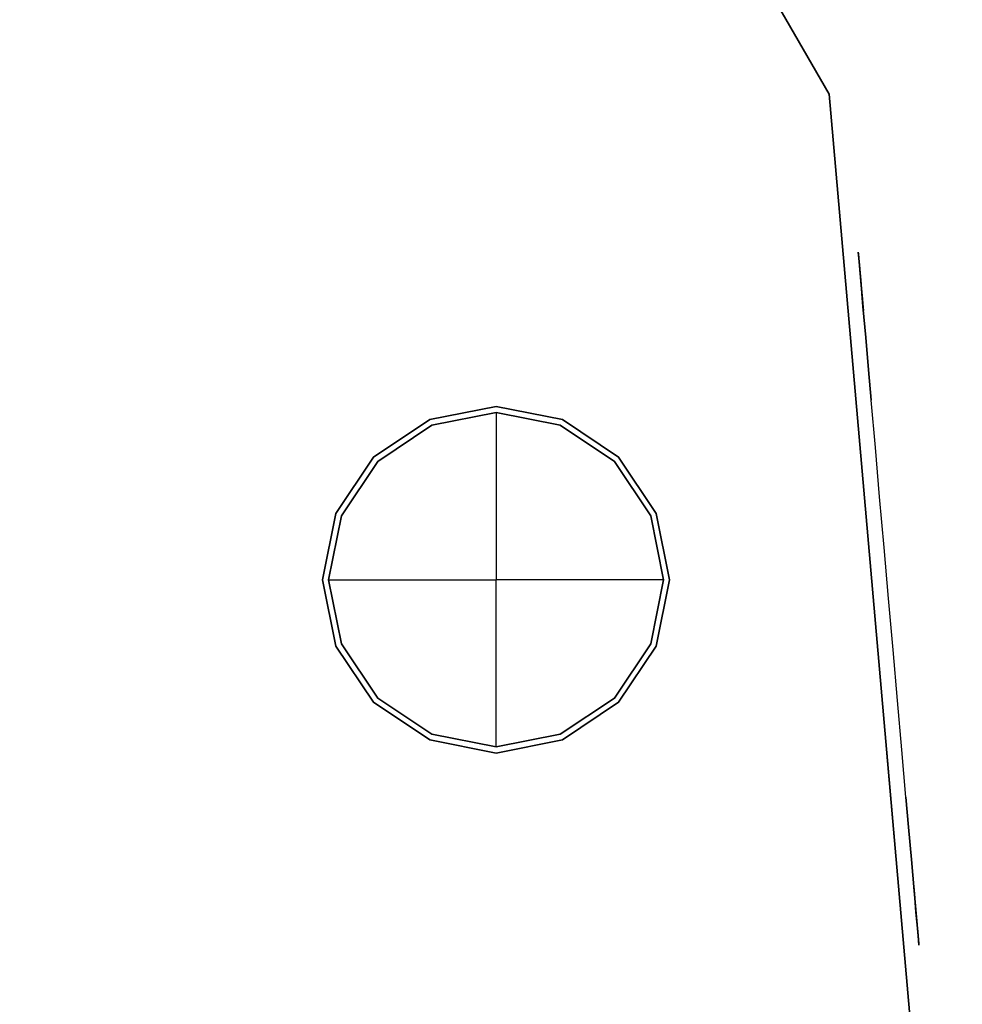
# Model space of a CAD drawing. Header units: millimetres. Extents: x -190 to 190, y -1666 to 194.
# Tile 4 of 5: x 65 to 190, y -68 to 63. Entities that reach past the tile are written whole.
import ezdxf

# ---------------------------------------------------------------- set-up
doc = ezdxf.new("R2010")
doc.units = ezdxf.units.MM
doc.layers.add('KF_CA_1215_9_SPEAKDETAIL', color=250, linetype='Continuous')
doc.layers.add('KF_CA_1215_9_SPEAKER', color=253, linetype='Continuous')

# ---------------------------------------------------------------- blocks, each defined once
blk = doc.blocks.new('CA 1215-9')
at = {"layer": 'KF_CA_1215_9_SPEAKDETAIL'}
for points, invisible_edges in [([(1.04, 309.86, -128), (-3.58, 307.4, -128), (-2.45, 307.4, -122.32), (1.82, 309.86, -124.09)], 15), ([(1.82, 309.86, -131.91), (-2.45, 307.4, -133.68), (-3.58, 307.4, -128), (1.04, 309.86, -128)], 11), ([(4.03, 309.86, -135.22), (0.77, 307.4, -138.49), (-2.45, 307.4, -133.68), (1.82, 309.86, -131.91)], 15), ([(1.82, 309.86, -124.09), (-2.45, 307.4, -122.32), (0.77, 307.4, -117.51), (4.03, 309.86, -120.78)], 15), ([(7.35, 309.86, -137.44), (5.58, 307.4, -141.7), (0.77, 307.4, -138.49), (4.03, 309.86, -135.22)], 15), ([(4.03, 309.86, -120.78), (0.77, 307.4, -117.51), (5.58, 307.4, -114.3), (7.35, 309.86, -118.56)], 15), ([(1.04, 309.86, -128), (1.82, 309.86, -124.09), (11.26, 309.86, -128)], 15), ([(1.82, 309.86, -131.91), (1.04, 309.86, -128), (11.26, 309.86, -128)], 13), ([(1.82, 309.86, -124.09), (4.03, 309.86, -120.78), (11.26, 309.86, -128)], 15), ([(4.03, 309.86, -135.22), (1.82, 309.86, -131.91), (11.26, 309.86, -128)], 15), ([(4.03, 309.86, -120.78), (7.35, 309.86, -118.56), (11.26, 309.86, -128)], 15), ([(7.35, 309.86, -137.44), (4.03, 309.86, -135.22), (11.26, 309.86, -128)], 15), ([(7.35, 309.86, -118.56), (5.58, 307.4, -114.3), (11.26, 307.4, -113.17), (11.26, 309.86, -117.78)], 11), ([(11.26, 309.86, -138.22), (11.26, 307.4, -142.83), (5.58, 307.4, -141.7), (7.35, 309.86, -137.44)], 15), ([(7.35, 309.86, -118.56), (11.26, 309.86, -117.78), (11.26, 309.86, -128)], 13), ([(11.26, 309.86, -138.22), (7.35, 309.86, -137.44), (11.26, 309.86, -128)], 15), ([(11.26, 309.86, -117.78), (11.26, 307.4, -113.17), (16.93, 307.4, -114.3), (15.17, 309.86, -118.56)], 15), ([(15.17, 309.86, -137.44), (16.93, 307.4, -141.7), (11.26, 307.4, -142.83), (11.26, 309.86, -138.22)], 11), ([(20.7, 309.86, -124.09), (21.48, 309.86, -128), (11.26, 309.86, -128)], 13), ([(18.48, 309.86, -120.78), (20.7, 309.86, -124.09), (11.26, 309.86, -128)], 15), ([(15.17, 309.86, -118.56), (18.48, 309.86, -120.78), (11.26, 309.86, -128)], 15), ([(11.26, 309.86, -117.78), (15.17, 309.86, -118.56), (11.26, 309.86, -128)], 15), ([(15.17, 309.86, -137.44), (11.26, 309.86, -138.22), (11.26, 309.86, -128)], 13), ([(18.48, 309.86, -135.22), (15.17, 309.86, -137.44), (11.26, 309.86, -128)], 15), ([(20.7, 309.86, -131.91), (18.48, 309.86, -135.22), (11.26, 309.86, -128)], 15), ([(21.48, 309.86, -128), (20.7, 309.86, -131.91), (11.26, 309.86, -128)], 15), ([(18.48, 309.86, -135.22), (21.75, 307.4, -138.49), (16.93, 307.4, -141.7), (15.17, 309.86, -137.44)], 15), ([(15.17, 309.86, -118.56), (16.93, 307.4, -114.3), (21.75, 307.4, -117.51), (18.48, 309.86, -120.78)], 15), ([(20.7, 309.86, -131.91), (24.96, 307.4, -133.68), (21.75, 307.4, -138.49), (18.48, 309.86, -135.22)], 15), ([(18.48, 309.86, -120.78), (21.75, 307.4, -117.51), (24.96, 307.4, -122.32), (20.7, 309.86, -124.09)], 15), ([(20.7, 309.86, -124.09), (24.96, 307.4, -122.32), (26.09, 307.4, -128), (21.48, 309.86, -128)], 11), ([(21.48, 309.86, -128), (26.09, 307.4, -128), (24.96, 307.4, -133.68), (20.7, 309.86, -131.91)], 15), ([(-3.58, 307.4, -128), (-7.62, 304.08, -128), (-6.18, 304.08, -120.78), (-2.45, 307.4, -122.32)], 15), ([(-2.45, 307.4, -133.68), (-6.18, 304.08, -135.22), (-7.62, 304.08, -128), (-3.58, 307.4, -128)], 11), ([(0.77, 307.4, -138.49), (-2.09, 304.08, -141.35), (-6.18, 304.08, -135.22), (-2.45, 307.4, -133.68)], 15), ([(-2.45, 307.4, -122.32), (-6.18, 304.08, -120.78), (-2.09, 304.08, -114.65), (0.77, 307.4, -117.51)], 15), ([(0.77, 307.4, -117.51), (-2.09, 304.08, -114.65), (4.03, 304.08, -110.56), (5.58, 307.4, -114.3)], 15), ([(5.58, 307.4, -141.7), (4.03, 304.08, -145.44), (-2.09, 304.08, -141.35), (0.77, 307.4, -138.49)], 15), ([(5.58, 307.4, -114.3), (4.03, 304.08, -110.56), (11.26, 304.08, -109.12), (11.26, 307.4, -113.17)], 11), ([(11.26, 307.4, -142.83), (11.26, 304.08, -146.88), (4.03, 304.08, -145.44), (5.58, 307.4, -141.7)], 15), ([(11.26, 307.4, -113.17), (11.26, 304.08, -109.12), (18.48, 304.08, -110.56), (16.93, 307.4, -114.3)], 15), ([(16.93, 307.4, -141.7), (18.48, 304.08, -145.44), (11.26, 304.08, -146.88), (11.26, 307.4, -142.83)], 11), ([(16.93, 307.4, -114.3), (18.48, 304.08, -110.56), (24.61, 304.08, -114.65), (21.75, 307.4, -117.51)], 15), ([(21.75, 307.4, -138.49), (24.61, 304.08, -141.35), (18.48, 304.08, -145.44), (16.93, 307.4, -141.7)], 15), ([(24.96, 307.4, -133.68), (28.7, 304.08, -135.22), (24.61, 304.08, -141.35), (21.75, 307.4, -138.49)], 15), ([(21.75, 307.4, -117.51), (24.61, 304.08, -114.65), (28.7, 304.08, -120.78), (24.96, 307.4, -122.32)], 15), ([(26.09, 307.4, -128), (30.14, 304.08, -128), (28.7, 304.08, -135.22), (24.96, 307.4, -133.68)], 15), ([(24.96, 307.4, -122.32), (28.7, 304.08, -120.78), (30.14, 304.08, -128), (26.09, 307.4, -128)], 11), ([(-6.18, 304.08, -135.22), (-9.25, 300.03, -136.5), (-10.94, 300.03, -128), (-7.62, 304.08, -128)], 11), ([(-7.62, 304.08, -128), (-10.94, 300.03, -128), (-9.25, 300.03, -119.5), (-6.18, 304.08, -120.78)], 15), ([(-2.09, 304.08, -141.35), (-4.44, 300.03, -143.7), (-9.25, 300.03, -136.5), (-6.18, 304.08, -135.22)], 15), ([(-6.18, 304.08, -120.78), (-9.25, 300.03, -119.5), (-4.44, 300.03, -112.3), (-2.09, 304.08, -114.65)], 15), ([(4.03, 304.08, -145.44), (2.76, 300.03, -148.51), (-4.44, 300.03, -143.7), (-2.09, 304.08, -141.35)], 15), ([(-2.09, 304.08, -114.65), (-4.44, 300.03, -112.3), (2.76, 300.03, -107.49), (4.03, 304.08, -110.56)], 15), ([(11.26, 304.08, -146.88), (11.26, 300.03, -150.2), (2.76, 300.03, -148.51), (4.03, 304.08, -145.44)], 15), ([(4.03, 304.08, -110.56), (2.76, 300.03, -107.49), (11.26, 300.03, -105.8), (11.26, 304.08, -109.12)], 11), ([(18.48, 304.08, -145.44), (19.75, 300.03, -148.51), (11.26, 300.03, -150.2), (11.26, 304.08, -146.88)], 11), ([(11.26, 304.08, -109.12), (11.26, 300.03, -105.8), (19.75, 300.03, -107.49), (18.48, 304.08, -110.56)], 15), ([(24.61, 304.08, -141.35), (26.96, 300.03, -143.7), (19.75, 300.03, -148.51), (18.48, 304.08, -145.44)], 15), ([(18.48, 304.08, -110.56), (19.75, 300.03, -107.49), (26.96, 300.03, -112.3), (24.61, 304.08, -114.65)], 15), ([(28.7, 304.08, -135.22), (31.77, 300.03, -136.5), (26.96, 300.03, -143.7), (24.61, 304.08, -141.35)], 15), ([(24.61, 304.08, -114.65), (26.96, 300.03, -112.3), (31.77, 300.03, -119.5), (28.7, 304.08, -120.78)], 15), ([(30.14, 304.08, -128), (33.46, 300.03, -128), (31.77, 300.03, -136.5), (28.7, 304.08, -135.22)], 15), ([(28.7, 304.08, -120.78), (31.77, 300.03, -119.5), (33.46, 300.03, -128), (30.14, 304.08, -128)], 11), ([(-6.18, -288.02, -120.78), (-9.25, -283.97, -119.5), (-10.94, -283.97, -128), (-7.62, -288.02, -128)], 11), ([(-7.62, -288.02, -128), (-10.94, -283.97, -128), (-9.25, -283.97, -136.5), (-6.18, -288.02, -135.22)], 15), ([(-2.09, -288.02, -114.65), (-4.44, -283.97, -112.3), (-9.25, -283.97, -119.5), (-6.18, -288.02, -120.78)], 15), ([(-6.18, -288.02, -135.22), (-9.25, -283.97, -136.5), (-4.44, -283.97, -143.7), (-2.09, -288.02, -141.35)], 15), ([(4.03, -288.02, -110.56), (2.76, -283.97, -107.49), (-4.44, -283.97, -112.3), (-2.09, -288.02, -114.65)], 15), ([(-2.09, -288.02, -141.35), (-4.44, -283.97, -143.7), (2.76, -283.97, -148.51), (4.03, -288.02, -145.44)], 15), ([(11.26, -288.02, -109.12), (11.26, -283.97, -105.8), (2.76, -283.97, -107.49), (4.03, -288.02, -110.56)], 15), ([(4.03, -288.02, -145.44), (2.76, -283.97, -148.51), (11.26, -283.97, -150.2), (11.26, -288.02, -146.88)], 11), ([(18.48, -288.02, -110.56), (19.75, -283.97, -107.49), (11.26, -283.97, -105.8), (11.26, -288.02, -109.12)], 11), ([(11.26, -288.02, -146.88), (11.26, -283.97, -150.2), (19.75, -283.97, -148.51), (18.48, -288.02, -145.44)], 15), ([(24.61, -288.02, -114.65), (26.96, -283.97, -112.3), (19.75, -283.97, -107.49), (18.48, -288.02, -110.56)], 15), ([(18.48, -288.02, -145.44), (19.75, -283.97, -148.51), (26.96, -283.97, -143.7), (24.61, -288.02, -141.35)], 15), ([(28.7, -288.02, -120.78), (31.77, -283.97, -119.5), (26.96, -283.97, -112.3), (24.61, -288.02, -114.65)], 15), ([(24.61, -288.02, -141.35), (26.96, -283.97, -143.7), (31.77, -283.97, -136.5), (28.7, -288.02, -135.22)], 15), ([(30.14, -288.02, -128), (33.46, -283.97, -128), (31.77, -283.97, -119.5), (28.7, -288.02, -120.78)], 15), ([(28.7, -288.02, -135.22), (31.77, -283.97, -136.5), (33.46, -283.97, -128), (30.14, -288.02, -128)], 11), ([(-3.58, -291.34, -128), (-7.62, -288.02, -128), (-6.18, -288.02, -135.22), (-2.45, -291.34, -133.68)], 15), ([(-2.45, -291.34, -122.32), (-6.18, -288.02, -120.78), (-7.62, -288.02, -128), (-3.58, -291.34, -128)], 11), ([(0.77, -291.34, -117.51), (-2.09, -288.02, -114.65), (-6.18, -288.02, -120.78), (-2.45, -291.34, -122.32)], 15), ([(-2.45, -291.34, -133.68), (-6.18, -288.02, -135.22), (-2.09, -288.02, -141.35), (0.77, -291.34, -138.49)], 15), ([(0.77, -291.34, -138.49), (-2.09, -288.02, -141.35), (4.03, -288.02, -145.44), (5.58, -291.34, -141.7)], 15), ([(5.58, -291.34, -114.3), (4.03, -288.02, -110.56), (-2.09, -288.02, -114.65), (0.77, -291.34, -117.51)], 15), ([(5.58, -291.34, -141.7), (4.03, -288.02, -145.44), (11.26, -288.02, -146.88), (11.26, -291.34, -142.83)], 11), ([(11.26, -291.34, -113.17), (11.26, -288.02, -109.12), (4.03, -288.02, -110.56), (5.58, -291.34, -114.3)], 15), ([(11.26, -291.34, -142.83), (11.26, -288.02, -146.88), (18.48, -288.02, -145.44), (16.93, -291.34, -141.7)], 15), ([(16.93, -291.34, -114.3), (18.48, -288.02, -110.56), (11.26, -288.02, -109.12), (11.26, -291.34, -113.17)], 11), ([(16.93, -291.34, -141.7), (18.48, -288.02, -145.44), (24.61, -288.02, -141.35), (21.75, -291.34, -138.49)], 15), ([(21.75, -291.34, -117.51), (24.61, -288.02, -114.65), (18.48, -288.02, -110.56), (16.93, -291.34, -114.3)], 15), ([(24.96, -291.34, -122.32), (28.7, -288.02, -120.78), (24.61, -288.02, -114.65), (21.75, -291.34, -117.51)], 15), ([(21.75, -291.34, -138.49), (24.61, -288.02, -141.35), (28.7, -288.02, -135.22), (24.96, -291.34, -133.68)], 15), ([(26.09, -291.34, -128), (30.14, -288.02, -128), (28.7, -288.02, -120.78), (24.96, -291.34, -122.32)], 15), ([(24.96, -291.34, -133.68), (28.7, -288.02, -135.22), (30.14, -288.02, -128), (26.09, -291.34, -128)], 11), ([(1.04, -293.8, -128), (-3.58, -291.34, -128), (-2.45, -291.34, -133.68), (1.82, -293.8, -131.91)], 15), ([(1.82, -293.8, -124.09), (-2.45, -291.34, -122.32), (-3.58, -291.34, -128), (1.04, -293.8, -128)], 11), ([(4.03, -293.8, -120.78), (0.77, -291.34, -117.51), (-2.45, -291.34, -122.32), (1.82, -293.8, -124.09)], 15), ([(1.82, -293.8, -131.91), (-2.45, -291.34, -133.68), (0.77, -291.34, -138.49), (4.03, -293.8, -135.22)], 15), ([(7.35, -293.8, -118.56), (5.58, -291.34, -114.3), (0.77, -291.34, -117.51), (4.03, -293.8, -120.78)], 15), ([(4.03, -293.8, -135.22), (0.77, -291.34, -138.49), (5.58, -291.34, -141.7), (7.35, -293.8, -137.44)], 15), ([(7.35, -293.8, -137.44), (5.58, -291.34, -141.7), (11.26, -291.34, -142.83), (11.26, -293.8, -138.22)], 11), ([(11.26, -293.8, -117.78), (11.26, -291.34, -113.17), (5.58, -291.34, -114.3), (7.35, -293.8, -118.56)], 15), ([(11.26, -293.8, -138.22), (11.26, -291.34, -142.83), (16.93, -291.34, -141.7), (15.17, -293.8, -137.44)], 15), ([(15.17, -293.8, -118.56), (16.93, -291.34, -114.3), (11.26, -291.34, -113.17), (11.26, -293.8, -117.78)], 11), ([(18.48, -293.8, -120.78), (21.75, -291.34, -117.51), (16.93, -291.34, -114.3), (15.17, -293.8, -118.56)], 15), ([(15.17, -293.8, -137.44), (16.93, -291.34, -141.7), (21.75, -291.34, -138.49), (18.48, -293.8, -135.22)], 15), ([(20.7, -293.8, -124.09), (24.96, -291.34, -122.32), (21.75, -291.34, -117.51), (18.48, -293.8, -120.78)], 15), ([(18.48, -293.8, -135.22), (21.75, -291.34, -138.49), (24.96, -291.34, -133.68), (20.7, -293.8, -131.91)], 15), ([(20.7, -293.8, -131.91), (24.96, -291.34, -133.68), (26.09, -291.34, -128), (21.48, -293.8, -128)], 11), ([(21.48, -293.8, -128), (26.09, -291.34, -128), (24.96, -291.34, -122.32), (20.7, -293.8, -124.09)], 15), ([(1.04, -293.8, -128), (1.82, -293.8, -131.91), (11.26, -293.81, -128)], 15), ([(1.82, -293.8, -124.09), (1.04, -293.8, -128), (11.26, -293.81, -128)], 13), ([(1.82, -293.8, -131.91), (4.03, -293.8, -135.22), (11.26, -293.81, -128)], 15), ([(4.03, -293.8, -120.78), (1.82, -293.8, -124.09), (11.26, -293.81, -128)], 15), ([(4.03, -293.8, -135.22), (7.35, -293.8, -137.44), (11.26, -293.81, -128)], 15), ([(7.35, -293.8, -118.56), (4.03, -293.8, -120.78), (11.26, -293.81, -128)], 15), ([(7.35, -293.8, -137.44), (11.26, -293.8, -138.22), (11.26, -293.81, -128)], 13), ([(11.26, -293.8, -117.78), (7.35, -293.8, -118.56), (11.26, -293.81, -128)], 15), ([(20.7, -293.8, -131.91), (21.48, -293.8, -128), (11.26, -293.81, -128)], 13), ([(18.48, -293.8, -135.22), (20.7, -293.8, -131.91), (11.26, -293.81, -128)], 15), ([(15.17, -293.8, -137.44), (18.48, -293.8, -135.22), (11.26, -293.81, -128)], 15), ([(11.26, -293.8, -138.22), (15.17, -293.8, -137.44), (11.26, -293.81, -128)], 15), ([(15.17, -293.8, -118.56), (11.26, -293.8, -117.78), (11.26, -293.81, -128)], 13), ([(18.48, -293.8, -120.78), (15.17, -293.8, -118.56), (11.26, -293.81, -128)], 15), ([(20.7, -293.8, -124.09), (18.48, -293.8, -120.78), (11.26, -293.81, -128)], 15), ([(21.48, -293.8, -128), (20.7, -293.8, -124.09), (11.26, -293.81, -128)], 15)]:
    blk.add_3dface(points, dxfattribs=dict(at, invisible_edges=invisible_edges))
at = {"layer": 'KF_CA_1215_9_SPEAKDETAIL', "color": 252}
for points, invisible_edges in [([(-24.99, 42.46, -176.67), (-20.87, 43.67, -177.03), (-17.04, 37.39, -177.37), (-19.27, 35.16, -177.17)], 14), ([(-20.87, 43.67, -177.03), (-16.58, 43.47, -177.41), (-14.81, 39.63, -177.56), (-17.04, 37.39, -177.37)], 14), ([(-16.58, 43.47, -177.41), (-12.59, 41.86, -177.76), (-12.59, 41.86, -177.76), (-14.81, 39.63, -177.56)], 14), ([(40.13, 41.86, -182.37), (44.12, 43.47, -182.72), (42.36, 39.63, -182.57), (40.13, 41.86, -182.37)], 14), ([(44.12, 43.47, -182.72), (48.41, 43.67, -183.1), (44.58, 37.39, -182.76), (42.36, 39.63, -182.57)], 14), ([(48.41, 43.67, -183.1), (52.54, 42.46, -183.46), (46.81, 35.16, -182.96), (44.58, 37.39, -182.76)], 14), ([(-6.28, 39.29, -178.31), (-12.59, 41.86, -177.76), (-30.39, 23.99, -176.2), (-19.35, 23.99, -177.17)], 14), ([(-28.49, 39.96, -176.37), (-24.99, 42.46, -176.67), (-19.27, 35.16, -177.17), (-21.49, 32.93, -176.98)], 14), ([(40.13, 41.86, -182.37), (33.83, 39.29, -181.82), (46.89, 23.99, -182.96), (57.93, 23.99, -183.93)], 14), ([(52.54, 42.46, -183.46), (56.04, 39.96, -183.76), (49.03, 32.93, -183.15), (46.81, 35.16, -182.96)], 14), ([(-30.99, 36.44, -176.15), (-28.49, 39.96, -176.37), (-21.49, 32.93, -176.98), (-23.72, 30.69, -176.79)], 14), ([(0.26, 37.43, -178.88), (-6.28, 39.29, -178.31), (-19.35, 23.99, -177.17), (-8.31, 23.99, -178.13)], 14), ([(33.83, 39.29, -181.82), (27.28, 37.43, -181.25), (35.85, 23.99, -182), (46.89, 23.99, -182.96)], 14), ([(56.04, 39.96, -183.76), (58.53, 36.44, -183.98), (51.26, 30.69, -183.34), (49.03, 32.93, -183.15)], 14), ([(6.98, 36.31, -179.47), (0.26, 37.43, -178.88), (-8.31, 23.99, -178.13), (2.73, 23.99, -179.1)], 14), ([(27.28, 37.43, -181.25), (20.57, 36.31, -180.66), (24.81, 23.99, -181.03), (35.85, 23.99, -182)], 14), ([(-32.2, 32.3, -176.04), (-30.99, 36.44, -176.15), (-23.72, 30.69, -176.79), (-25.94, 28.46, -176.59)], 14), ([(13.77, 35.93, -180.06), (6.98, 36.31, -179.47), (2.73, 23.99, -179.1), (13.77, 23.99, -180.06)], 14), ([(20.57, 36.31, -180.66), (13.77, 35.93, -180.06), (13.77, 23.99, -180.06), (24.81, 23.99, -181.03)], 14), ([(58.53, 36.44, -183.98), (59.74, 32.3, -184.09), (53.48, 28.46, -183.54), (51.26, 30.69, -183.34)], 14), ([(-31.99, 27.99, -176.06), (-32.2, 32.3, -176.04), (-25.94, 28.46, -176.59), (-28.17, 26.22, -176.4)], 14), ([(59.74, 32.3, -184.09), (59.53, 27.99, -184.07), (55.71, 26.22, -183.73), (53.48, 28.46, -183.54)], 14), ([(-30.39, 23.99, -176.2), (-31.99, 27.99, -176.06), (-28.17, 26.22, -176.4), (-30.39, 23.99, -176.2)], 14), ([(59.53, 27.99, -184.07), (57.93, 23.99, -183.93), (57.93, 23.99, -183.93), (55.71, 26.22, -183.73)], 14), ([(55.37, 17.66, -183.7), (57.93, 23.99, -183.93), (-30.39, 23.99, -176.2), (-27.83, 17.66, -176.43)], 10), ([(53.52, 11.09, -183.54), (55.37, 17.66, -183.7), (-27.83, 17.66, -176.43), (-25.98, 11.09, -176.59)], 10), ([(52.4, 4.35, -183.44), (53.52, 11.09, -183.54), (-25.98, 11.09, -176.59), (-24.86, 4.35, -176.69)], 10), ([(52.02, -2.47, -183.41), (52.4, 4.35, -183.44), (-24.86, 4.35, -176.69), (-24.48, -2.47, -176.72)], 10), ([(52.4, -9.29, -183.44), (52.02, -2.47, -183.41), (-24.48, -2.47, -176.72), (-24.86, -9.29, -176.69)], 10), ([(53.52, -16.03, -183.54), (52.4, -9.29, -183.44), (-24.86, -9.29, -176.69), (-25.98, -16.03, -176.59)], 10), ([(55.37, -22.6, -183.7), (53.52, -16.03, -183.54), (-25.98, -16.03, -176.59), (-27.83, -22.6, -176.43)], 10), ([(57.93, -28.93, -183.93), (55.37, -22.6, -183.7), (-27.83, -22.6, -176.43), (-30.39, -28.93, -176.2)], 10), ([(-31.99, -32.94, -176.06), (-30.39, -28.93, -176.2), (-30.39, -28.93, -176.2), (-28.17, -31.17, -176.4)], 14), ([(-6.28, -44.23, -178.31), (-12.59, -46.8, -177.76), (-30.39, -28.93, -176.2), (-19.35, -28.93, -177.17)], 14), ([(0.26, -42.37, -178.88), (-6.28, -44.23, -178.31), (-19.35, -28.93, -177.17), (-8.31, -28.93, -178.13)], 14), ([(6.98, -41.25, -179.47), (0.26, -42.37, -178.88), (-8.31, -28.93, -178.13), (2.73, -28.93, -179.1)], 14), ([(13.77, -40.87, -180.06), (6.98, -41.25, -179.47), (2.73, -28.93, -179.1), (13.77, -28.93, -180.06)], 14), ([(20.57, -41.25, -180.66), (13.77, -40.87, -180.06), (13.77, -28.93, -180.06), (24.81, -28.93, -181.03)], 14), ([(27.28, -42.37, -181.25), (20.57, -41.25, -180.66), (24.81, -28.93, -181.03), (35.85, -28.93, -182)], 14), ([(33.83, -44.23, -181.82), (27.28, -42.37, -181.25), (35.85, -28.93, -182), (46.89, -28.93, -182.96)], 14), ([(40.13, -46.8, -182.37), (33.83, -44.23, -181.82), (46.89, -28.93, -182.96), (57.93, -28.93, -183.93)], 14), ([(57.93, -28.93, -183.93), (59.53, -32.94, -184.07), (55.71, -31.17, -183.73), (57.93, -28.93, -183.93)], 14), ([(-32.2, -37.24, -176.04), (-31.99, -32.94, -176.06), (-28.17, -31.17, -176.4), (-25.94, -33.4, -176.59)], 14), ([(59.53, -32.94, -184.07), (59.74, -37.24, -184.09), (53.48, -33.4, -183.54), (55.71, -31.17, -183.73)], 14), ([(-30.99, -41.38, -176.15), (-32.2, -37.24, -176.04), (-25.94, -33.4, -176.59), (-23.72, -35.63, -176.79)], 14), ([(59.74, -37.24, -184.09), (58.53, -41.38, -183.98), (51.26, -35.63, -183.34), (53.48, -33.4, -183.54)], 14), ([(-28.49, -44.9, -176.37), (-30.99, -41.38, -176.15), (-23.72, -35.63, -176.79), (-21.49, -37.87, -176.98)], 14), ([(58.53, -41.38, -183.98), (56.04, -44.9, -183.76), (49.03, -37.87, -183.15), (51.26, -35.63, -183.34)], 14), ([(-24.99, -47.4, -176.67), (-28.49, -44.9, -176.37), (-21.49, -37.87, -176.98), (-19.27, -40.1, -177.17)], 14), ([(56.04, -44.9, -183.76), (52.54, -47.4, -183.46), (46.81, -40.1, -182.96), (49.03, -37.87, -183.15)], 14), ([(-20.87, -48.61, -177.03), (-24.99, -47.4, -176.67), (-19.27, -40.1, -177.17), (-17.04, -42.33, -177.37)], 14), ([(52.54, -47.4, -183.46), (48.41, -48.61, -183.1), (44.58, -42.33, -182.76), (46.81, -40.1, -182.96)], 14), ([(-16.58, -48.41, -177.41), (-20.87, -48.61, -177.03), (-17.04, -42.33, -177.37), (-14.81, -44.57, -177.56)], 14), ([(48.41, -48.61, -183.1), (44.12, -48.41, -182.72), (42.36, -44.57, -182.57), (44.58, -42.33, -182.76)], 14), ([(-12.59, -46.8, -177.76), (-16.58, -48.41, -177.41), (-14.81, -44.57, -177.56), (-12.59, -46.8, -177.76)], 14), ([(44.12, -48.41, -182.72), (40.13, -46.8, -182.37), (40.13, -46.8, -182.37), (42.36, -44.57, -182.57)], 14)]:
    blk.add_3dface(points, dxfattribs=dict(at, invisible_edges=invisible_edges))
at = {"layer": 'KF_CA_1215_9_SPEAKER'}
for points in [[(-191.74, 310.53, -92.2), (-191.74, -294.47, -92.2), (-53.18, -294.47, -172.2), (-53.18, 310.53, -172.2)], [(148.45, 310.53, -189.84), (-53.18, 310.53, -172.2), (-53.18, -294.47, -172.2), (148.45, -294.47, -189.84)]]:
    blk.add_3dface(points, dxfattribs=at)
for points, invisible_edges in [([(-191.74, 310.53, -92.2), (-53.18, 310.53, -172.2), (-53.18, 310.53, 172.2), (-191.74, 310.53, 92.2)], 2), ([(-53.18, 310.53, -172.2), (-11.74, 310.53, -151), (-11.74, 310.53, 151), (-53.18, 310.53, 172.2)], 15), ([(-53.18, 310.53, -172.2), (34.26, 310.53, -179.85), (34.26, 310.53, -151), (-11.74, 310.53, -151)], 14), ([(42.87, 310.53, -105), (44.5, 310.53, 105), (-23.25, 310.53, 105), (-22.62, 310.53, -105)], 15), ([(-11.74, 300.03, -128), (-9.99, 300.03, -119.2), (-9.99, 310.53, -119.2), (-11.74, 310.53, -128)], 10), ([(-9.99, 300.03, -136.8), (-11.74, 300.03, -128), (-11.74, 310.53, -128), (-9.99, 310.53, -136.8)], 10), ([(-11.74, 310.53, -136.8), (-9.99, 310.53, -136.8), (-5.01, 310.53, -144.26), (-11.74, 310.53, -151)], 13), ([(2.46, 310.53, -151), (2.46, 310.53, -149.25), (-5.01, 310.53, -144.26), (-11.74, 310.53, -151)], 13), ([(2.46, 310.53, -105), (2.46, 310.53, -106.75), (-5.01, 310.53, -111.74), (-11.74, 310.53, -105)], 13), ([(-11.74, 310.53, -119.2), (-9.99, 310.53, -119.2), (-5.01, 310.53, -111.74), (-11.74, 310.53, -105)], 13), ([(-11.74, 310.53, -128), (-9.99, 310.53, -119.2), (-11.74, 310.53, -119.2)], 14), ([(-11.74, 310.53, -128), (-9.99, 310.53, -136.8), (-11.74, 310.53, -136.8)], 14), ([(-9.99, 300.03, -119.2), (-5.01, 300.03, -111.74), (-5.01, 310.53, -111.74), (-9.99, 310.53, -119.2)], 10), ([(-5.01, 300.03, -144.26), (-9.99, 300.03, -136.8), (-9.99, 310.53, -136.8), (-5.01, 310.53, -144.26)], 10), ([(-5.01, 300.03, -111.74), (2.46, 300.03, -106.75), (2.46, 310.53, -106.75), (-5.01, 310.53, -111.74)], 10), ([(2.46, 300.03, -149.25), (-5.01, 300.03, -144.26), (-5.01, 310.53, -144.26), (2.46, 310.53, -149.25)], 10), ([(2.46, 300.03, -106.75), (11.26, 300.03, -105), (11.26, 310.53, -105), (2.46, 310.53, -106.75)], 10), ([(11.26, 300.03, -151), (2.46, 300.03, -149.25), (2.46, 310.53, -149.25), (11.26, 310.53, -151)], 10), ([(11.26, 310.53, -151), (2.46, 310.53, -149.25), (2.46, 310.53, -151)], 14), ([(11.26, 310.53, -105), (2.46, 310.53, -106.75), (2.46, 310.53, -105)], 14), ([(20.06, 300.03, -149.25), (11.26, 300.03, -151), (11.26, 310.53, -151), (20.06, 310.53, -149.25)], 10), ([(11.26, 300.03, -105), (20.06, 300.03, -106.75), (20.06, 310.53, -106.75), (11.26, 310.53, -105)], 10), ([(11.26, 310.53, -151), (20.06, 310.53, -149.25), (20.06, 310.53, -151)], 14), ([(11.26, 310.53, -105), (20.06, 310.53, -106.75), (20.06, 310.53, -105)], 14), ([(27.52, 300.03, -144.26), (20.06, 300.03, -149.25), (20.06, 310.53, -149.25), (27.52, 310.53, -144.26)], 10), ([(20.06, 300.03, -106.75), (27.52, 300.03, -111.74), (27.52, 310.53, -111.74), (20.06, 310.53, -106.75)], 10), ([(20.06, 310.53, -151), (20.06, 310.53, -149.25), (27.52, 310.53, -144.26), (34.26, 310.53, -151)], 13), ([(20.06, 310.53, -105), (20.06, 310.53, -106.75), (27.52, 310.53, -111.74), (34.26, 310.53, -105)], 13), ([(32.51, 300.03, -136.8), (27.52, 300.03, -144.26), (27.52, 310.53, -144.26), (32.51, 310.53, -136.8)], 10), ([(27.52, 300.03, -111.74), (32.51, 300.03, -119.2), (32.51, 310.53, -119.2), (27.52, 310.53, -111.74)], 10), ([(34.26, 310.53, -136.8), (32.51, 310.53, -136.8), (27.52, 310.53, -144.26), (34.26, 310.53, -151)], 13), ([(34.26, 310.53, -119.2), (32.51, 310.53, -119.2), (27.52, 310.53, -111.74), (34.26, 310.53, -105)], 13), ([(34.26, 300.03, -128), (32.51, 300.03, -136.8), (32.51, 310.53, -136.8), (34.26, 310.53, -128)], 10), ([(32.51, 300.03, -119.2), (34.26, 300.03, -128), (34.26, 310.53, -128), (32.51, 310.53, -119.2)], 10), ([(34.26, 310.53, -128), (32.51, 310.53, -119.2), (34.26, 310.53, -119.2)], 14), ([(34.26, 310.53, -128), (32.51, 310.53, -136.8), (34.26, 310.53, -136.8)], 14), ([(34.26, 310.53, -151), (148.45, 310.53, -166.11), (148.45, 310.53, -189.84), (34.26, 310.53, -179.85)], 11), ([(34.26, 310.53, -151), (148.45, 310.53, -166.11), (148.45, 310.53, 166.11), (34.26, 310.53, 151)], 15), ([(-11.74, 300.03, -128), (-10.94, 300.03, -128), (-9.25, 300.03, -119.5), (-9.99, 300.03, -119.2)], 5), ([(-9.99, 300.03, -136.8), (-11.74, 300.03, -128), (-10.94, 300.03, -128), (-9.25, 300.03, -136.5)], 10), ([(-10.94, 300.03, -128), (-9.25, 300.03, -119.5), (11.26, 299.36, -128)], 10), ([(-9.25, 300.03, -136.5), (-10.94, 300.03, -128), (11.26, 299.36, -128)], 10), ([(-5.01, 300.03, -144.26), (-9.99, 300.03, -136.8), (-9.25, 300.03, -136.5), (-4.44, 300.03, -143.7)], 10), ([(-9.99, 300.03, -119.2), (-9.25, 300.03, -119.5), (-4.44, 300.03, -112.3), (-5.01, 300.03, -111.74)], 5), ([(-9.25, 300.03, -119.5), (-4.44, 300.03, -112.3), (11.26, 299.36, -128)], 10), ([(-4.44, 300.03, -143.7), (-9.25, 300.03, -136.5), (11.26, 299.36, -128)], 10), ([(2.76, 300.03, -148.51), (2.46, 300.03, -149.25), (-5.01, 300.03, -144.26), (-4.44, 300.03, -143.7)], 5), ([(2.76, 300.03, -107.49), (2.46, 300.03, -106.75), (-5.01, 300.03, -111.74), (-4.44, 300.03, -112.3)], 5), ([(2.76, 300.03, -148.51), (-4.44, 300.03, -143.7), (11.26, 299.36, -128)], 10), ([(-4.44, 300.03, -112.3), (2.76, 300.03, -107.49), (11.26, 299.36, -128)], 10), ([(11.26, 300.03, -150.2), (11.26, 300.03, -151), (2.46, 300.03, -149.25), (2.76, 300.03, -148.51)], 5), ([(11.26, 300.03, -105.8), (11.26, 300.03, -105), (2.46, 300.03, -106.75), (2.76, 300.03, -107.49)], 5), ([(11.26, 300.03, -150.2), (2.76, 300.03, -148.51), (11.26, 299.36, -128)], 10), ([(2.76, 300.03, -107.49), (11.26, 300.03, -105.8), (11.26, 299.36, -128)], 10), ([(19.75, 300.03, -148.51), (11.26, 300.03, -150.2), (11.26, 299.36, -128)], 10), ([(26.96, 300.03, -143.7), (19.75, 300.03, -148.51), (11.26, 299.36, -128)], 10), ([(11.26, 300.03, -150.2), (11.26, 300.03, -151), (20.06, 300.03, -149.25), (19.75, 300.03, -148.51)], 5), ([(19.75, 300.03, -107.49), (26.96, 300.03, -112.3), (11.26, 299.36, -128)], 10), ([(11.26, 300.03, -105.8), (19.75, 300.03, -107.49), (11.26, 299.36, -128)], 10), ([(31.77, 300.03, -119.5), (33.46, 300.03, -128), (11.26, 299.36, -128)], 10), ([(26.96, 300.03, -112.3), (31.77, 300.03, -119.5), (11.26, 299.36, -128)], 10), ([(31.77, 300.03, -136.5), (26.96, 300.03, -143.7), (11.26, 299.36, -128)], 10), ([(33.46, 300.03, -128), (31.77, 300.03, -136.5), (11.26, 299.36, -128)], 10), ([(19.75, 300.03, -107.49), (20.06, 300.03, -106.75), (11.26, 300.03, -105), (11.26, 300.03, -105.8)], 5), ([(20.06, 300.03, -149.25), (19.75, 300.03, -148.51), (26.96, 300.03, -143.7), (27.52, 300.03, -144.26)], 5), ([(26.96, 300.03, -112.3), (27.52, 300.03, -111.74), (20.06, 300.03, -106.75), (19.75, 300.03, -107.49)], 5), ([(26.96, 300.03, -143.7), (31.77, 300.03, -136.5), (32.51, 300.03, -136.8), (27.52, 300.03, -144.26)], 10), ([(31.77, 300.03, -119.5), (32.51, 300.03, -119.2), (27.52, 300.03, -111.74), (26.96, 300.03, -112.3)], 5), ([(31.77, 300.03, -136.5), (32.51, 300.03, -136.8), (34.26, 300.03, -128), (33.46, 300.03, -128)], 5), ([(33.46, 300.03, -128), (34.26, 300.03, -128), (32.51, 300.03, -119.2), (31.77, 300.03, -119.5)], 5), ([(-10.94, -283.97, -128), (-9.25, -283.97, -136.5), (11.26, -283.31, -128)], 10), ([(-9.25, -283.97, -119.5), (-10.94, -283.97, -128), (11.26, -283.31, -128)], 10), ([(-9.25, -283.97, -136.5), (-4.44, -283.97, -143.7), (11.26, -283.31, -128)], 10), ([(-4.44, -283.97, -112.3), (-9.25, -283.97, -119.5), (11.26, -283.31, -128)], 10), ([(2.76, -283.97, -107.49), (-4.44, -283.97, -112.3), (11.26, -283.31, -128)], 10), ([(-4.44, -283.97, -143.7), (2.76, -283.97, -148.51), (11.26, -283.31, -128)], 10), ([(11.26, -283.97, -105.8), (2.76, -283.97, -107.49), (11.26, -283.31, -128)], 10), ([(2.76, -283.97, -148.51), (11.26, -283.97, -150.2), (11.26, -283.31, -128)], 10), ([(19.75, -283.97, -107.49), (11.26, -283.97, -105.8), (11.26, -283.31, -128)], 10), ([(26.96, -283.97, -112.3), (19.75, -283.97, -107.49), (11.26, -283.31, -128)], 10), ([(19.75, -283.97, -148.51), (26.96, -283.97, -143.7), (11.26, -283.31, -128)], 10), ([(11.26, -283.97, -150.2), (19.75, -283.97, -148.51), (11.26, -283.31, -128)], 10), ([(31.77, -283.97, -136.5), (33.46, -283.97, -128), (11.26, -283.31, -128)], 10), ([(26.96, -283.97, -143.7), (31.77, -283.97, -136.5), (11.26, -283.31, -128)], 10), ([(31.77, -283.97, -119.5), (26.96, -283.97, -112.3), (11.26, -283.31, -128)], 10), ([(33.46, -283.97, -128), (31.77, -283.97, -119.5), (11.26, -283.31, -128)], 10), ([(-11.74, -283.97, -128), (-9.99, -283.97, -136.8), (-9.99, -294.47, -136.8), (-11.74, -294.47, -128)], 10), ([(-9.99, -283.97, -119.2), (-11.74, -283.97, -128), (-11.74, -294.47, -128), (-9.99, -294.47, -119.2)], 10), ([(-11.74, -283.97, -128), (-10.94, -283.97, -128), (-9.25, -283.97, -136.5), (-9.99, -283.97, -136.8)], 5), ([(-9.99, -283.97, -119.2), (-11.74, -283.97, -128), (-10.94, -283.97, -128), (-9.25, -283.97, -119.5)], 10), ([(-9.99, -283.97, -136.8), (-5.01, -283.97, -144.26), (-5.01, -294.47, -144.26), (-9.99, -294.47, -136.8)], 10), ([(-5.01, -283.97, -111.74), (-9.99, -283.97, -119.2), (-9.99, -294.47, -119.2), (-5.01, -294.47, -111.74)], 10), ([(-5.01, -283.97, -111.74), (-9.99, -283.97, -119.2), (-9.25, -283.97, -119.5), (-4.44, -283.97, -112.3)], 10), ([(-9.99, -283.97, -136.8), (-9.25, -283.97, -136.5), (-4.44, -283.97, -143.7), (-5.01, -283.97, -144.26)], 5), ([(-5.01, -283.97, -144.26), (2.46, -283.97, -149.25), (2.46, -294.47, -149.25), (-5.01, -294.47, -144.26)], 10), ([(2.46, -283.97, -106.75), (-5.01, -283.97, -111.74), (-5.01, -294.47, -111.74), (2.46, -294.47, -106.75)], 10), ([(2.76, -283.97, -107.49), (2.46, -283.97, -106.75), (-5.01, -283.97, -111.74), (-4.44, -283.97, -112.3)], 5), ([(2.76, -283.97, -148.51), (2.46, -283.97, -149.25), (-5.01, -283.97, -144.26), (-4.44, -283.97, -143.7)], 5), ([(2.46, -283.97, -149.25), (11.26, -283.97, -151), (11.26, -294.47, -151), (2.46, -294.47, -149.25)], 10), ([(11.26, -283.97, -105), (2.46, -283.97, -106.75), (2.46, -294.47, -106.75), (11.26, -294.47, -105)], 10), ([(11.26, -283.97, -105.8), (11.26, -283.97, -105), (2.46, -283.97, -106.75), (2.76, -283.97, -107.49)], 5), ([(11.26, -283.97, -150.2), (11.26, -283.97, -151), (2.46, -283.97, -149.25), (2.76, -283.97, -148.51)], 5), ([(20.06, -283.97, -106.75), (11.26, -283.97, -105), (11.26, -294.47, -105), (20.06, -294.47, -106.75)], 10), ([(11.26, -283.97, -151), (20.06, -283.97, -149.25), (20.06, -294.47, -149.25), (11.26, -294.47, -151)], 10), ([(11.26, -283.97, -105.8), (11.26, -283.97, -105), (20.06, -283.97, -106.75), (19.75, -283.97, -107.49)], 5), ([(19.75, -283.97, -148.51), (20.06, -283.97, -149.25), (11.26, -283.97, -151), (11.26, -283.97, -150.2)], 5), ([(20.06, -283.97, -106.75), (19.75, -283.97, -107.49), (26.96, -283.97, -112.3), (27.52, -283.97, -111.74)], 5), ([(26.96, -283.97, -143.7), (27.52, -283.97, -144.26), (20.06, -283.97, -149.25), (19.75, -283.97, -148.51)], 5), ([(27.52, -283.97, -111.74), (20.06, -283.97, -106.75), (20.06, -294.47, -106.75), (27.52, -294.47, -111.74)], 10), ([(20.06, -283.97, -149.25), (27.52, -283.97, -144.26), (27.52, -294.47, -144.26), (20.06, -294.47, -149.25)], 10), ([(26.96, -283.97, -112.3), (31.77, -283.97, -119.5), (32.51, -283.97, -119.2), (27.52, -283.97, -111.74)], 10), ([(31.77, -283.97, -136.5), (32.51, -283.97, -136.8), (27.52, -283.97, -144.26), (26.96, -283.97, -143.7)], 5), ([(32.51, -283.97, -119.2), (27.52, -283.97, -111.74), (27.52, -294.47, -111.74), (32.51, -294.47, -119.2)], 10), ([(27.52, -283.97, -144.26), (32.51, -283.97, -136.8), (32.51, -294.47, -136.8), (27.52, -294.47, -144.26)], 10), ([(31.77, -283.97, -119.5), (32.51, -283.97, -119.2), (34.26, -283.97, -128), (33.46, -283.97, -128)], 5), ([(33.46, -283.97, -128), (34.26, -283.97, -128), (32.51, -283.97, -136.8), (31.77, -283.97, -136.5)], 5), ([(34.26, -283.97, -128), (32.51, -283.97, -119.2), (32.51, -294.47, -119.2), (34.26, -294.47, -128)], 10), ([(32.51, -283.97, -136.8), (34.26, -283.97, -128), (34.26, -294.47, -128), (32.51, -294.47, -136.8)], 10), ([(-191.74, -294.47, 92.2), (-53.18, -294.47, 172.2), (-53.18, -294.47, -172.2), (-191.74, -294.47, -92.2)], 2), ([(-53.18, -294.47, -172.2), (34.26, -294.47, -179.85), (34.26, -294.47, -151), (-11.74, -294.47, -151)], 14), ([(-53.18, -294.47, -172.2), (-11.74, -294.47, -151), (-11.74, -294.47, -105), (-41.24, -294.47, -52.5)], 15), ([(-53.18, -294.47, 172.2), (-53.18, -294.47, -172.2), (-41.24, -294.47, -52.5), (-41.24, -294.47, 52.5)], 15), ([(-11.74, -294.47, -105), (34.26, -294.47, -105), (63.76, -294.47, -52.5), (-41.24, -294.47, -52.5)], 15), ([(-11.74, -294.47, -119.2), (-9.99, -294.47, -119.2), (-5.01, -294.47, -111.74), (-11.74, -294.47, -105)], 13), ([(2.46, -294.47, -105), (2.46, -294.47, -106.75), (-5.01, -294.47, -111.74), (-11.74, -294.47, -105)], 13), ([(2.46, -294.47, -151), (2.46, -294.47, -149.25), (-5.01, -294.47, -144.26), (-11.74, -294.47, -151)], 13), ([(-11.74, -294.47, -136.8), (-9.99, -294.47, -136.8), (-5.01, -294.47, -144.26), (-11.74, -294.47, -151)], 13), ([(-11.74, -294.47, -128), (-9.99, -294.47, -136.8), (-11.74, -294.47, -136.8)], 14), ([(-11.74, -294.47, -128), (-9.99, -294.47, -119.2), (-11.74, -294.47, -119.2)], 14), ([(11.26, -294.47, -105), (2.46, -294.47, -106.75), (2.46, -294.47, -105)], 14), ([(11.26, -294.47, -151), (2.46, -294.47, -149.25), (2.46, -294.47, -151)], 14), ([(11.26, -294.47, -105), (20.06, -294.47, -106.75), (20.06, -294.47, -105)], 14), ([(11.26, -294.47, -151), (20.06, -294.47, -149.25), (20.06, -294.47, -151)], 14), ([(20.06, -294.47, -105), (20.06, -294.47, -106.75), (27.52, -294.47, -111.74), (34.26, -294.47, -105)], 13), ([(20.06, -294.47, -151), (20.06, -294.47, -149.25), (27.52, -294.47, -144.26), (34.26, -294.47, -151)], 13), ([(34.26, -294.47, -119.2), (32.51, -294.47, -119.2), (27.52, -294.47, -111.74), (34.26, -294.47, -105)], 13), ([(34.26, -294.47, -136.8), (32.51, -294.47, -136.8), (27.52, -294.47, -144.26), (34.26, -294.47, -151)], 13), ([(34.26, -294.47, -128), (32.51, -294.47, -136.8), (34.26, -294.47, -136.8)], 14), ([(34.26, -294.47, -128), (32.51, -294.47, -119.2), (34.26, -294.47, -119.2)], 14), ([(34.26, -294.47, -151), (148.45, -294.47, -166.11), (148.45, -294.47, -189.84), (34.26, -294.47, -179.85)], 11), ([(132.01, -294.47, -166.11), (34.26, -294.47, -151), (34.26, -294.47, -105), (63.76, -294.47, -52.5)], 15), ([(63.76, -294.47, -52.5), (132.01, -294.47, -166.11), (132.01, -294.47, 166.11), (63.76, -294.47, 52.5)], 15)]:
    blk.add_3dface(points, dxfattribs=dict(at, invisible_edges=invisible_edges))

msp = doc.modelspace()

# ---------------------------------------------------------------- block references
at = {"color": 1, "extrusion": (-1, 0, 0)}
msp.add_blockref('CA 1215-9', (0, 0), dxfattribs=at)

doc.saveas('drawing.dxf')
